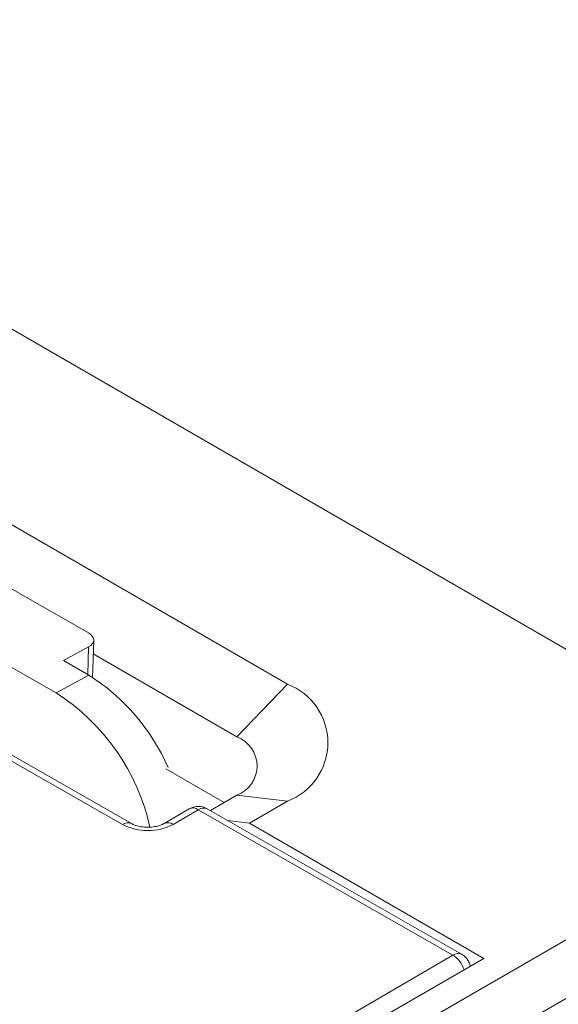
# Model space of a CAD drawing. Header units: millimetres. Extents: x -420 to 420, y -297 to 297.
# Tile 144 of 146: x 324 to 339, y 219 to 246. Entities that reach past the tile are written whole.
import ezdxf

# ---------------------------------------------------------------- set-up
doc = ezdxf.new("R2010")
doc.units = ezdxf.units.MM
doc.header["$MEASUREMENT"] = 0
doc.layers.add('layer 1', color=7, linetype='Continuous')

msp = doc.modelspace()

# ---------------------------------------------------------------- linework, layer by layer
at = {"layer": 'layer 1', "lineweight": 9}
for points in [[(353.3779, 220.2904), (353.3779, 220.2904), (308.8301, 246.0073), (308.8301, 246.0073)], [(314.5223, 237.2513), (314.5223, 237.2513), (331.4929, 227.4544), (331.4929, 227.4544)], [(326.883, 223.5359), (326.883, 223.5359), (307.6914, 234.4996), (307.6914, 234.4996)], [(327.131, 223.5618), (327.131, 223.5618), (307.9395, 234.5255), (307.9395, 234.5255)], [(315.9786, 234.5768), (315.9786, 234.5768), (325.9298, 228.892), (325.9298, 228.892)], [(312.944, 234.1134), (312.944, 234.1134), (325.0276, 227.2104), (325.0276, 227.2104)], [(325.9337, 228.4974), (325.9337, 228.4974), (325.2307, 228.1144), (325.2307, 228.1144)], [(325.912, 227.7252), (325.912, 227.7252), (325.9337, 228.4974), (325.9337, 228.4974)], [(326.0488, 227.6446), (326.0488, 227.6446), (326.0781, 228.6864), (326.0781, 228.6864)], [(330.0787, 225.9848), (330.0787, 225.9848), (326.0673, 228.3005), (326.0673, 228.3005)], [(325.2307, 228.1144), (325.2307, 228.1144), (325.9415, 227.7083), (325.9415, 227.7083)], [(325.0276, 227.2104), (325.0276, 227.2104), (325.9415, 227.7083), (325.9415, 227.7083)], [(328.1569, 225.1295), (327.6924, 226.191), (326.9209, 227.0891), (325.9415, 227.7083)], [(330.0787, 225.9848), (330.0787, 225.9848), (331.4929, 227.4544), (331.4929, 227.4544)], [(327.6488, 223.4546), (327.309, 225.0051), (326.3658, 226.3566), (325.0276, 227.2104)], [(328.0928, 225.0902), (328.0928, 225.0902), (329.7251, 224.1479), (329.7251, 224.1479)], [(329.7251, 224.1479), (329.7251, 224.1479), (330.0787, 224.352), (330.0787, 224.352)], [(330.0787, 224.352), (330.0787, 224.352), (331.4929, 224.1888), (331.4929, 224.1888)], [(329.2486, 223.9764), (329.0935, 224.065), (328.903, 224.0642), (328.7487, 223.9742)], [(329.3389, 223.9249), (329.3389, 223.9249), (329.7251, 224.1479), (329.7251, 224.1479)], [(331.4929, 224.1888), (331.4929, 224.1888), (330.4322, 223.5765), (330.4322, 223.5765)], [(328.7487, 223.9742), (328.7487, 223.9742), (328.0453, 223.5638), (328.0453, 223.5638)], [(329.0006, 223.9505), (329.0006, 223.9505), (328.2972, 223.5402), (328.2972, 223.5402)], [(329.0006, 223.9505), (328.9278, 224.0053), (328.8304, 224.0144), (328.7487, 223.9742)], [(329.2486, 223.9764), (329.1673, 224.0127), (329.0727, 224.0028), (329.0006, 223.9505)], [(336.1086, 219.8899), (336.1086, 219.8899), (329.0006, 223.9505), (329.0006, 223.9505)], [(336.3566, 219.9158), (336.3566, 219.9158), (329.2486, 223.9764), (329.2486, 223.9764)], [(327.1294, 223.5628), (327.0483, 223.5979), (326.9546, 223.5877), (326.883, 223.5359)], [(326.883, 223.5359), (327.3271, 223.3075), (327.8545, 223.3091), (328.2972, 223.5402)], [(328.2972, 223.5402), (328.2242, 223.5918), (328.1294, 223.6013), (328.0476, 223.5652)], [(330.4322, 223.5765), (330.4322, 223.5765), (329.8264, 223.6464), (329.8264, 223.6464)], [(336.973, 219.8006), (336.973, 219.8006), (330.4322, 223.5765), (330.4322, 223.5765)], [(287.6737, 190.5243), (287.6737, 190.5243), (341.7106, 221.7191), (341.7106, 221.7191)], [(336.3566, 219.9158), (336.2753, 219.9521), (336.1807, 219.9422), (336.1086, 219.8899)], [(341.357, 219.8821), (341.357, 219.8821), (288.3808, 189.2996), (288.3808, 189.2996)], [(291.4353, 193.5122), (291.4353, 193.5122), (336.973, 219.8006), (336.973, 219.8006)], [(291.7947, 194.0388), (291.7947, 194.0388), (336.1086, 219.8899), (336.1086, 219.8899)], [(336.4258, 219.4847), (336.3697, 219.6522), (336.2577, 219.7953), (336.1086, 219.8899)], [(336.598, 219.5841), (336.5687, 219.7241), (336.4808, 219.8449), (336.3566, 219.9158)]]:
    msp.add_open_spline(points, degree=3, dxfattribs=at)
for points, knots in [([(325.9337, 228.4974), (325.9337, 228.4974), (325.9955, 228.5387), (325.9955, 228.5387), (325.9955, 228.5387), (325.9955, 228.5387), (326.0412, 228.5862), (326.0412, 228.5862), (326.0412, 228.5862), (326.0412, 228.5862), (326.0691, 228.638), (326.0691, 228.638), (326.0691, 228.638), (326.0691, 228.638), (326.0782, 228.6923), (326.0782, 228.6923), (326.0782, 228.6923), (326.0782, 228.6923), (326.068, 228.7469), (326.068, 228.7469), (326.068, 228.7469), (326.068, 228.7469), (326.0391, 228.7997), (326.0391, 228.7997), (326.0391, 228.7997), (326.0391, 228.7997), (325.9924, 228.8487), (325.9924, 228.8487), (325.9924, 228.8487), (325.9924, 228.8487), (325.9298, 228.892), (325.9298, 228.892)], [0, 0, 0, 0, 0.1111111, 0.1111111, 0.1111111, 0.1111111, 0.2222222, 0.2222222, 0.2222222, 0.2222222, 0.3333333, 0.3333333, 0.3333333, 0.3333333, 0.4444444, 0.4444444, 0.4444444, 0.4444444, 0.5555556, 0.5555556, 0.5555556, 0.5555556, 0.6666667, 0.6666667, 0.6666667, 0.6666667, 0.7777778, 0.7777778, 0.7777778, 0.7777778, 1, 1, 1, 1]), ([(331.4929, 224.1888), (332.1712, 224.4462), (332.6197, 225.0961), (332.6197, 225.8216), (332.6197, 225.8216), (332.6197, 226.5471), (332.1712, 227.197), (331.4929, 227.4544)], [0, 0, 0, 0, 0.3333333, 0.3333333, 0.3333333, 0.3333333, 1, 1, 1, 1]), ([(330.0787, 224.352), (330.4178, 224.4807), (330.6421, 224.8056), (330.6421, 225.1684), (330.6421, 225.1684), (330.6421, 225.5311), (330.4178, 225.8561), (330.0787, 225.9848)], [0, 0, 0, 0, 0.3333333, 0.3333333, 0.3333333, 0.3333333, 1, 1, 1, 1]), ([(328.0453, 223.5638), (328.013, 223.5474), (327.9808, 223.531), (327.9397, 223.5163), (327.9397, 223.5163), (327.8964, 223.5008), (327.8433, 223.4871), (327.7871, 223.4775), (327.7871, 223.4775), (327.7256, 223.4669), (327.6604, 223.4612), (327.5951, 223.4607), (327.5951, 223.4607), (327.5264, 223.4602), (327.4575, 223.4656), (327.3924, 223.4764), (327.3924, 223.4764), (327.3279, 223.487), (327.2672, 223.5031), (327.2194, 223.5212), (327.2194, 223.5212), (327.1856, 223.5341), (327.1583, 223.5479), (327.131, 223.5618)], [0, 0, 0, 0, 0.1428571, 0.1428571, 0.1428571, 0.1428571, 0.2857143, 0.2857143, 0.2857143, 0.2857143, 0.4285714, 0.4285714, 0.4285714, 0.4285714, 0.5714286, 0.5714286, 0.5714286, 0.5714286, 0.7142857, 0.7142857, 0.7142857, 0.7142857, 1, 1, 1, 1])]:
    msp.add_open_spline(points, degree=3, knots=knots, dxfattribs=at)

doc.saveas('drawing.dxf')
